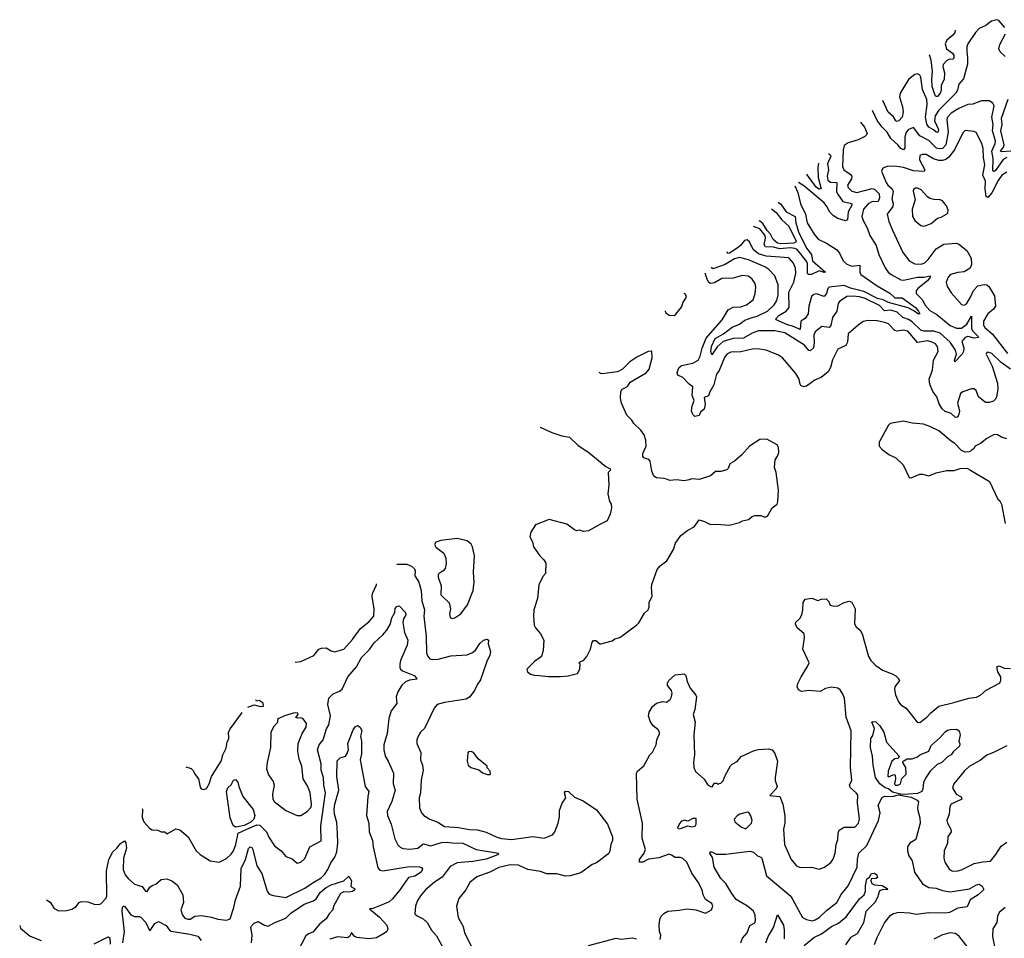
# Model space of a CAD drawing. Extents: x 2086813 to 2278017, y 548126 to 753336.
# Tile 150 of 256: x 2118374 to 2126185, y 674080 to 681367. Entities that reach past the tile are written whole.
import ezdxf

# ---------------------------------------------------------------- set-up
doc = ezdxf.new("R2010")
doc.units = 0

msp = doc.modelspace()

# ---------------------------------------------------------------- linework, layer by layer
at = {"layer": '0CON10XD'}
for points in [[(2126190, 681305), (2126140.6, 681360.6), (2126125, 681366.9), (2126083.8, 681355), (2126038.3, 681321.7), (2125985, 681296), (2125955, 681266), (2125895, 681175.8), (2125887.5, 681155), (2125886.4, 681116.4), (2125893.9, 681065), (2125892.9, 681015), (2125861.2, 680898.8), (2125823.9, 680856.1), (2125812.3, 680807.7), (2125800, 680785), (2125665, 680648.4), (2125636, 680605), (2125632.2, 680565), (2125661.4, 680495), (2125657.7, 680472.3), (2125645, 680473.5), (2125623.4, 680493.4), (2125585, 680513.2), (2125568.9, 680538.9), (2125559.3, 680595), (2125572.9, 680695), (2125569.8, 680735), (2125537, 680813), (2125522, 680912), (2125515, 680926), (2125497.3, 680937.3), (2125475, 680932.5), (2125425, 680891.5), (2125358.4, 680785), (2125353.6, 680755), (2125378, 680675), (2125381.9, 680635), (2125373.3, 680595), (2125348.6, 680565), (2125335, 680560.6), (2125325.5, 680565.5), (2125306.5, 680596.5), (2125263.2, 680633.2), (2125219.8, 680725)], [(2125795.4, 681285), (2125791.9, 681265), (2125777, 681243), (2125728.9, 681205), (2125715.5, 681175), (2125725.5, 681135), (2125775, 681100.4), (2125783.6, 681085), (2125785.2, 681064.8), (2125775.3, 681054.7), (2125745, 681051.7), (2125725, 681041.7), (2125699.8, 681010.2), (2125697.9, 680995), (2125709.4, 680945), (2125706.9, 680893.1), (2125682.6, 680847.4), (2125682.6, 680805), (2125675, 680784), (2125655, 680758.9), (2125645, 680756.7), (2125635, 680765.5), (2125612.4, 680837.6), (2125609.3, 680895), (2125614.5, 680955), (2125603.7, 681045), (2125591.9, 681087)], [(2126191.6, 681075), (2126150.8, 681110.8), (2126141, 681135), (2126149.9, 681170.1), (2126193.1, 681255)], [(2126205, 680273.7), (2126175, 680257.5), (2126115, 680171), (2126104, 680164), (2126095, 680168.8), (2126095.4, 680264.6), (2126086, 680325), (2126112.4, 680385), (2126115.2, 680405), (2126091.1, 680485), (2126096.1, 680535), (2126086.1, 680593.9), (2126104.2, 680684.2), (2126093.3, 680705), (2126065, 680722.5), (2126005, 680722), (2125935, 680698.1), (2125895, 680695.5), (2125825, 680663.3), (2125762, 680625), (2125735.3, 680595), (2125727.5, 680575), (2125740.6, 680475), (2125719.8, 680375), (2125693.9, 680346.1), (2125671.5, 680341.5), (2125648.1, 680348.1), (2125585, 680409.2), (2125515.2, 680445.2), (2125465, 680512.9), (2125425, 680494.6), (2125407.5, 680475), (2125395.2, 680435), (2125395, 680351.2), (2125385, 680334.3), (2125365, 680344.5), (2125341.4, 680375), (2125284.9, 680424.9), (2125255, 680473.8), (2125214.8, 680514.8), (2125177.3, 680567.3), (2125138, 680645.5)], [(2126236.8, 680323.2), (2126165, 680320), (2126154.7, 680325), (2126179.6, 680355), (2126184.5, 680375), (2126158.1, 680485), (2126167.3, 680535), (2126161.6, 680585), (2126215, 680737.8)], [(2125043.9, 680553.9), (2125075.4, 680515.4), (2125095.6, 680465), (2125094.2, 680455), (2125079.6, 680440.4), (2125025, 680413.3), (2124945, 680389.4), (2124915, 680368), (2124905.6, 680335), (2124901.2, 680201.2), (2124912.2, 680175), (2124961.4, 680141.3), (2124974.1, 680125), (2124971.6, 680105), (2124941.8, 680055), (2124946.5, 680035), (2124975, 680005.5), (2125015, 679996.8), (2125137.7, 680027.7), (2125155, 680021.5), (2125191.8, 679985), (2125194.7, 679955), (2125185.4, 679925), (2125135, 679922.4), (2125105, 679906.2), (2125067.5, 679865), (2125055.5, 679805.5), (2125064.6, 679775), (2125097.9, 679715), (2125117.5, 679655), (2125168.9, 679575), (2125188.2, 679505), (2125238.7, 679398.7), (2125263.3, 679363.3), (2125286.3, 679346.3), (2125365, 679304.4), (2125385, 679299.5), (2125495, 679325.8), (2125545.3, 679324.7), (2125595.7, 679335.7), (2125596.9, 679325), (2125576.4, 679295), (2125497.8, 679235), (2125484.7, 679215), (2125485, 679194), (2125535, 679143.5), (2125555.4, 679105), (2125595, 679060.9), (2125649.2, 679029.2), (2125755, 678941.8), (2125805, 678920.7), (2125845, 678919), (2125887.5, 678952.5), (2125925.4, 679015.4), (2125924.7, 678915), (2125934.3, 678895), (2125977.7, 678855), (2125980, 678845), (2125945, 678841.9), (2125895.7, 678854.3), (2125874, 678845), (2125846.8, 678815), (2125863.1, 678765), (2125860, 678735), (2125850.4, 678715), (2125793.5, 678653.5), (2125788.5, 678665), (2125805.9, 678715), (2125798.2, 678745), (2125755, 678808.3), (2125675, 678880.2), (2125626.6, 678896.6), (2125546.3, 678896.3), (2125525, 678901.6), (2125455, 678971.1), (2125425, 678989), (2125378.5, 679005), (2125335, 679048.1), (2125285, 679062.6), (2125235, 679058.7), (2125195, 679099.6), (2125080.8, 679155), (2125035, 679169.6), (2124985.2, 679174.8), (2124935, 679172), (2124877.1, 679132.9), (2124867.9, 679115), (2124856.2, 679055), (2124822.9, 679005), (2124809.7, 678940.3), (2124795.9, 678925.9), (2124736.8, 678933.2), (2124685, 678892), (2124673.9, 678865), (2124675.9, 678805), (2124670.4, 678765), (2124645, 678740.4), (2124633.1, 678743.1), (2124600, 678785), (2124445, 678881.9), (2124365, 678899.2), (2124235, 678898.3), (2124185, 678881.4), (2124115, 678840), (2124035, 678839.2), (2123955.8, 678814.2), (2123907.7, 678772.3), (2123865, 678709.2), (2123856.7, 678735), (2123861.1, 678775), (2123892, 678838), (2123957.2, 678875), (2124025, 678926.7), (2124085, 678952.4), (2124125.7, 678984.3), (2124185, 679004), (2124225, 679015.2), (2124306.4, 679055), (2124358.8, 679105), (2124379.9, 679140.1), (2124390.7, 679185), (2124390, 679265), (2124363.3, 679335), (2124317.8, 679385), (2124285.9, 679405.9), (2124155, 679463.2), (2124085, 679479.4), (2124045, 679469), (2123965, 679421.9), (2123871.5, 679391.5), (2123860.7, 679402.8)], [(2126205, 680157.1), (2126165, 680133.5), (2126135, 680092.3), (2126085, 679993.8), (2126055, 679956), (2126041.1, 679965), (2126032.5, 680025), (2126035.6, 680085), (2126013.9, 680133.9), (2126031, 680215), (2126019.5, 680275), (2126016.1, 680345), (2126005.2, 680385.2), (2125962.5, 680472.5), (2125945, 680480), (2125875, 680488), (2125855, 680468.8), (2125790.8, 680335), (2125745, 680277.3), (2125721.9, 680258.1), (2125695, 680249.2), (2125665, 680251.1), (2125623.9, 680263.9), (2125565, 680296.8), (2125533, 680297), (2125515, 680289.2), (2125512.3, 680255), (2125553.5, 680175), (2125548, 680162), (2125465, 680167.2), (2125385, 680195.3), (2125315, 680205.7), (2125255, 680202.9), (2125220.5, 680189.5), (2125211.2, 680165), (2125248.2, 680075), (2125260.8, 680055), (2125294.5, 680024.5), (2125304.3, 680005), (2125292.1, 679945), (2125303.2, 679905), (2125300.5, 679885), (2125255.6, 679825), (2125267.8, 679765), (2125298.5, 679698.5), (2125378.1, 679525), (2125430, 679455), (2125475, 679429.1), (2125525, 679428.8), (2125555, 679438.8), (2125581.8, 679465), (2125645, 679550.6), (2125705, 679586.7), (2125805, 679594.5), (2125825.3, 679585.3), (2125888.6, 679535), (2125920.8, 679475), (2125924.1, 679425.9), (2125914.1, 679395.9), (2125865, 679365.8), (2125815, 679362.9), (2125758, 679345), (2125739.1, 679325), (2125723.6, 679285), (2125731.2, 679251.2), (2125765, 679197.5), (2125845, 679108), (2125865, 679102.9), (2125885, 679114.3), (2125917.7, 679165), (2125940.6, 679219.4), (2125975, 679256.2), (2126024.2, 679265.8), (2126045, 679262.5), (2126061.1, 679251.1), (2126084.4, 679215), (2126106, 679176), (2126115.6, 679095), (2126100, 679070), (2126054, 679035), (2126020, 678975), (2126020, 678945), (2126031.4, 678925), (2126091.9, 678871.9), (2126209.3, 678719.3)], [(2124789.8, 680306.6), (2124804.1, 680295), (2124808.4, 680285), (2124782.7, 680222.7), (2124789.4, 680175), (2124779, 680125), (2124784.3, 680095), (2124805, 680079), (2124856.1, 680076.1), (2124853.7, 680005), (2124860.7, 679985), (2124905, 679926.1), (2124962.5, 679912.5), (2124974.4, 679905), (2124975.4, 679895), (2124946.1, 679843.9), (2124940.7, 679779.3), (2124925, 679770.5), (2124865, 679789.6), (2124829.9, 679809.9), (2124800.9, 679840.9), (2124776.7, 679885), (2124754.8, 679915), (2124595, 680049.4), (2124552.7, 680076)], [(2124710.6, 680229.7), (2124706.6, 680195), (2124708.8, 680115), (2124732, 680025), (2124715, 680023.5), (2124694.7, 680035), (2124621.3, 680135), (2124619.7, 680141.2)], [(2124524.2, 680048.3), (2124545.8, 679995.8), (2124568.9, 679905), (2124608, 679825), (2124620, 679755), (2124675.3, 679665.3), (2124709.2, 679625), (2124775, 679594.6), (2124853.5, 679545), (2124878.2, 679515), (2124905.6, 679455), (2124935, 679427.3), (2124975, 679411.6), (2125039.4, 679419.4), (2125038.4, 679365), (2125047.9, 679345), (2125174.9, 679254.9), (2125277.1, 679197.1), (2125315, 679159.6), (2125375, 679161.8), (2125479.7, 679085), (2125505.3, 679055), (2125513.8, 679035), (2125505, 679030.6), (2125468.1, 679058.1), (2125421.4, 679081.4), (2125265, 679122.8), (2125223.7, 679143.7), (2125179.7, 679155), (2125069.9, 679209.9), (2124965, 679238), (2124915, 679259.7), (2124795.4, 679244.6), (2124784, 679236), (2124773.2, 679195), (2124755, 679172.2), (2124695, 679191.3), (2124675, 679186.8), (2124655, 679171.8), (2124634.2, 679095.8), (2124628.3, 679035), (2124605, 678996.7), (2124571.1, 678975), (2124565, 678908.6), (2124505.5, 678935.5), (2124464.7, 678945.3), (2124375.7, 678985), (2124373.2, 678995), (2124395, 679019.5), (2124455, 679054.2), (2124477.8, 679085), (2124475.2, 679205), (2124516, 679285), (2124530.5, 679355), (2124528.8, 679395), (2124513.5, 679435), (2124475, 679477.1), (2124295, 679490.2), (2124235, 679508.7), (2124191.4, 679545), (2124162.7, 679605), (2124145, 679619.6), (2124125, 679614.7), (2124093.2, 679575), (2124066.2, 679553.8), (2124005, 679514.2), (2123991.8, 679511.8), (2123986.2, 679524.8)], [(2125545, 679730), (2125565, 679734.4), (2125605, 679751.1), (2125655, 679792.9), (2125685, 679801.4), (2125726.2, 679825), (2125736, 679835), (2125739.2, 679855), (2125725, 679890), (2125695, 679930), (2125675, 679938), (2125625, 679940.6), (2125595, 679949.4), (2125575, 679960.8), (2125525, 680017.5), (2125495, 680030.8), (2125480.3, 680029.7), (2125467.7, 680022.3), (2125462.7, 680007.3), (2125477.9, 679937.9), (2125454.3, 679865), (2125455.8, 679805.8), (2125476, 679775), (2125523.8, 679735), (2125545, 679730)], [(2124391.1, 679918.7), (2124412.9, 679902.9), (2124455, 679844), (2124524.5, 679804.5), (2124530, 679755), (2124552.4, 679685), (2124615, 679554.5), (2124654.6, 679505), (2124663.4, 679453.4), (2124765.8, 679365), (2124755, 679361.4), (2124715, 679375.6), (2124655, 679344.6), (2124631.2, 679345), (2124624.6, 679354.6), (2124622.2, 679435), (2124614.2, 679455), (2124540.9, 679545), (2124523.1, 679553.1), (2124485, 679557.5), (2124405, 679549.7), (2124355, 679561.6), (2124291.2, 679565), (2124278.9, 679585), (2124290.4, 679635), (2124286.5, 679655), (2124245, 679708.9), (2124194.2, 679727.2)], [(2124338.4, 679867.5), (2124375, 679837.1), (2124420.3, 679780.3), (2124475, 679730), (2124531.5, 679615), (2124532.5, 679605), (2124515, 679593.6), (2124415, 679587.7), (2124386.8, 679595), (2124352.3, 679622.3), (2124330.6, 679665), (2124303.6, 679695), (2124270.3, 679750.3), (2124245, 679769.8), (2124239.7, 679771.5)], [(2126235, 678594.7), (2126158.6, 678648.6), (2126085, 678719.3), (2126055, 678730), (2126045, 678727.5), (2126042, 678715), (2126088.6, 678618.6), (2126131.4, 678485), (2126134.4, 678435), (2126123.4, 678376.6), (2126114.4, 678355.6), (2126098.9, 678341.1), (2126065, 678329.4), (2126035, 678329.2), (2125980, 678375), (2125962.5, 678425), (2125945, 678438.1), (2125925, 678439.4), (2125855, 678414.2), (2125837.6, 678402.4), (2125814.5, 678325), (2125829.1, 678265), (2125827.5, 678245), (2125815, 678218), (2125805, 678211.9), (2125795, 678214.4), (2125762.8, 678242.8), (2125715, 678260), (2125690.8, 678280.8), (2125669.1, 678319.1), (2125648.6, 678375), (2125617, 678417), (2125593.1, 678475), (2125588.1, 678515), (2125615, 678587.5), (2125623.1, 678665), (2125660.6, 678735), (2125655.6, 678775), (2125639.2, 678795), (2125605, 678812.7), (2125575, 678818.9), (2125495, 678805.3), (2125420, 678895), (2125385, 678903.3), (2125335, 678895.3), (2125315, 678900.3), (2125265, 678953.3), (2125236.7, 678965), (2125175, 678979.4), (2125105, 678982), (2125065, 678972), (2125025, 678944.2), (2124945, 678876), (2124941.8, 678808.2), (2124928.5, 678781.5), (2124865, 678753.3), (2124821.4, 678668.6), (2124805, 678607.5), (2124787.3, 678572.7), (2124732.1, 678527.9), (2124685, 678509.2), (2124615, 678460), (2124595, 678454), (2124571.2, 678465), (2124564.3, 678475), (2124558, 678515), (2124531.7, 678561.7), (2124425.4, 678685.4), (2124393.8, 678705), (2124295, 678745.6), (2124225, 678755.5), (2124185, 678752.9), (2124095, 678732.7), (2124015, 678730), (2123984.4, 678715), (2123965, 678687.1), (2123922.9, 678585), (2123901.2, 678555), (2123880.8, 678470.8), (2123848.6, 678415), (2123837.5, 678382.5), (2123805, 678370), (2123811.1, 678315), (2123805, 678278.8), (2123775.9, 678254.1), (2123763.3, 678226.7), (2123730.5, 678220.5), (2123714.3, 678234.3), (2123702.9, 678265), (2123707.8, 678305), (2123725.4, 678345), (2123708.5, 678385), (2123713.5, 678453.5), (2123684, 678475), (2123635, 678528.6), (2123595, 678546.2), (2123589.2, 678565), (2123602.9, 678605), (2123625, 678624.3), (2123715, 678642.5), (2123755, 678667.5), (2123773, 678697), (2123787.5, 678762.5), (2123818.9, 678841.1), (2123946.4, 678985), (2123994, 679066), (2124035, 679085.6), (2124095, 679088.5), (2124140, 679105), (2124191.4, 679145), (2124207.8, 679195), (2124213.5, 679245), (2124208.5, 679275), (2124185, 679309.4), (2124155, 679331.8), (2124105, 679337.5), (2124035, 679317.8), (2123945, 679312.9), (2123885, 679280.9), (2123855, 679275.4), (2123842.1, 679282.1), (2123830.2, 679300.2), (2123812.3, 679355.7)], [(2123493.6, 679056.3), (2123496.7, 679045), (2123525, 679022.5), (2123565, 679021.2), (2123579.5, 679030.5), (2123623.6, 679086.4), (2123636.2, 679125), (2123663.8, 679165), (2123655, 679190), (2123644.1, 679196)], [(2122501.8, 678135.6), (2122504.1, 678134.1), (2122595, 678091.2), (2122675, 678066.7), (2122736.1, 678056.1), (2122801.2, 677991.2), (2122890.5, 677930.5), (2123025, 677822.5), (2123057.5, 677805), (2123060, 677795), (2123042.5, 677775), (2123048, 677675), (2123040.8, 677605), (2123053.8, 677545), (2123066.2, 677525), (2123068.8, 677495), (2123058, 677445), (2123035, 677392.5), (2122976.1, 677363.9), (2122885, 677313.3), (2122846.4, 677306.4), (2122815, 677316.7), (2122795, 677313.3), (2122775, 677320), (2122714.1, 677364.1), (2122575, 677401.2), (2122465, 677358.8), (2122427.9, 677302.1), (2122421.4, 677265), (2122442.9, 677225), (2122450, 677185), (2122500, 677115), (2122532.3, 677082.3), (2122546.7, 677055), (2122546.4, 676973.6), (2122525, 676950), (2122492, 676885), (2122482.9, 676775), (2122452.9, 676685), (2122449.2, 676635), (2122454.2, 676564.2), (2122465, 676542.5), (2122506.7, 676495), (2122532.5, 676445), (2122526.1, 676363.9), (2122512.5, 676315), (2122457.5, 676275), (2122396.7, 676215), (2122402.5, 676195), (2122425, 676176.7), (2122456.4, 676166.4), (2122495, 676166), (2122567.7, 676157.7), (2122663.9, 676156.1), (2122725, 676161.2), (2122798.3, 676181.7), (2122817.5, 676215), (2122820, 676255), (2122810, 676265), (2122823, 676277), (2122846.4, 676283.6), (2122872.5, 676315), (2122900.8, 676375), (2122915, 676430), (2122925, 676442.5), (2122945, 676442.5), (2122975, 676417.5), (2122985, 676416.7), (2123075, 676440), (2123095, 676456.7), (2123135, 676466.7), (2123265.9, 676564.1), (2123285, 676582.5), (2123331.7, 676658.3), (2123360, 676685), (2123367, 676707), (2123367.5, 676745), (2123392.5, 676795), (2123386.4, 676866.4), (2123390, 676895), (2123430.8, 677005), (2123455, 677034), (2123508, 677075), (2123559.2, 677165), (2123576, 677215), (2123619.2, 677275), (2123675, 677318.8), (2123725.6, 677344.4), (2123765, 677398.8), (2123806.2, 677386.2), (2123855, 677363.3), (2123905, 677366.2), (2124001.7, 677358.3), (2124085, 677377.5), (2124108.3, 677391.7), (2124155, 677402.5), (2124185, 677426.7), (2124205, 677433.8), (2124253.6, 677433.6), (2124285, 677421.2), (2124305, 677430), (2124342.5, 677495), (2124382.5, 677525), (2124387.5, 677545), (2124393.8, 677635), (2124376.2, 677775), (2124361.2, 677815), (2124366.2, 677875), (2124386.7, 677905), (2124396.7, 677935), (2124393, 677973), (2124382.5, 677995), (2124300.5, 678040.5), (2124245, 678038), (2124163.8, 677985), (2124103.8, 677915), (2124044.1, 677865.9), (2124007.5, 677845), (2123993.6, 677806.4), (2123983.6, 677796.4), (2123935, 677783.3), (2123895, 677782.5), (2123855, 677750), (2123765, 677720), (2123705, 677726.2), (2123685, 677716.2), (2123645, 677710), (2123585, 677718), (2123532, 677712), (2123505, 677721.2), (2123487.7, 677727.7), (2123425, 677732), (2123403.8, 677745), (2123388.8, 677785), (2123376.1, 677866.1), (2123365, 677877.5), (2123325, 677892.5), (2123317.5, 677905), (2123317.5, 677925), (2123342.5, 677985), (2123341.7, 678031.7), (2123326.7, 678075), (2123301.7, 678111.7), (2123245, 678163.3), (2123229.5, 678189.5), (2123189.3, 678229.3), (2123147.5, 678325), (2123140, 678365), (2123143.6, 678416.4), (2123153.6, 678436.4), (2123195, 678457.5), (2123217, 678493), (2123342.5, 678565), (2123366.7, 678595), (2123392.5, 678685), (2123388.3, 678738.3), (2123360, 678735), (2123268.8, 678691.2), (2123215, 678653.8), (2123155.8, 678594.2), (2123115.9, 678574.1), (2122995, 678558.8), (2122981.7, 678561.7), (2122971.3, 678571.5)], [(2126205, 678041.2), (2126162.5, 678055), (2126130, 678075), (2126105, 678076.2), (2126045, 678045.8), (2125995, 678004), (2125952.5, 677985), (2125942.5, 677965), (2125925, 677950), (2125905, 677940), (2125875, 677936.7), (2125845, 677950), (2125792.5, 678005), (2125762.7, 678022.7), (2125665, 678106.9), (2125595, 678140.8), (2125545, 678157.5), (2125455, 678166.2), (2125385, 678182.5), (2125280, 678165), (2125265, 678150), (2125192.5, 678015), (2125192.5, 677985), (2125215, 677957.5), (2125269.3, 677919.3), (2125325, 677892.5), (2125382.5, 677835), (2125430, 677735), (2125445, 677732.5), (2125515, 677762.5), (2125535, 677762.5), (2125585, 677747.5), (2125645, 677773.3), (2125725, 677791.2), (2125787.7, 677792.3), (2125835, 677806.2), (2125888.3, 677808.3), (2125917.5, 677795), (2126066, 677705), (2126132.5, 677565), (2126149.3, 677549.3), (2126162.5, 677525), (2126190.7, 677370.7)], [(2121805, 676617.5), (2121825, 676622.5), (2121873.3, 676655), (2121926.7, 676725), (2121970.5, 676839.5), (2121978, 676905), (2121973.8, 676985), (2121981.2, 677115), (2121966, 677185), (2121955, 677206.7), (2121925, 677233.3), (2121845, 677251.2), (2121713.9, 677236.1), (2121675, 677222.5), (2121663.3, 677205), (2121674.1, 677184.1), (2121738.8, 677135), (2121755.7, 677095.7), (2121757.3, 677052.7), (2121748, 677015), (2121733.3, 676995), (2121701.2, 676975), (2121694.3, 676965), (2121694.3, 676945.7), (2121716.7, 676875), (2121715.8, 676805), (2121781.7, 676741.7), (2121792.5, 676695), (2121782.5, 676655), (2121790, 676625), (2121805, 676617.5)], [(2121366.7, 677047.6), (2121445, 677047.3), (2121481.7, 677031.7), (2121505, 677011.2), (2121510.6, 676995), (2121508.9, 676955), (2121539.1, 676905), (2121559.9, 676839.9), (2121565, 676756.7), (2121584.6, 676685), (2121580, 676635), (2121599.7, 676475), (2121600.6, 676345), (2121610.3, 676320.3), (2121628.1, 676298.1), (2121645, 676291.9), (2121694.6, 676294.6), (2121795, 676322.1), (2121925, 676330), (2121965, 676346.9), (2121988.6, 676365), (2122025, 676419.2), (2122053.3, 676445), (2122082.5, 676452.5), (2122092.5, 676445), (2122090, 676415), (2122108.1, 676355), (2122104.4, 676325), (2122078.9, 676275), (2122028.6, 676131.4), (2122004.5, 676095.5), (2121982.9, 676045), (2121945, 675995.6), (2121917, 675977), (2121745, 675951.4), (2121685, 675934), (2121662, 675905), (2121585.7, 675745), (2121554.5, 675715.5), (2121535.8, 675685), (2121525.7, 675655), (2121524.4, 675625), (2121555.5, 675555), (2121553.1, 675495), (2121570, 675455), (2121575.4, 675415), (2121560, 675335), (2121554.5, 675235.5), (2121543.1, 675195), (2121544.4, 675114.4), (2121562.5, 675075), (2121580, 675055), (2121628, 675025), (2121691.2, 675001.2), (2121745, 674966.9), (2121855, 674960), (2121943.2, 674943.2), (2122005, 674941.3), (2122075, 674923.1), (2122154.2, 674885.8), (2122195, 674873.1), (2122274.6, 674865.4), (2122445, 674886.7), (2122535, 674875.8), (2122599.7, 674900.3), (2122620, 674925), (2122646.2, 674995), (2122655.8, 675044.2), (2122657.5, 675095), (2122677, 675153), (2122706.4, 675193.6), (2122696.7, 675235), (2122705, 675246.7), (2122726.7, 675245), (2122775, 675201.2), (2122845, 675170), (2122949.3, 675099.3), (2123036.7, 674985), (2123077.5, 674885), (2123076.7, 674855), (2123062.5, 674825), (2123056.4, 674773.6), (2123046.4, 674753.6), (2122950.7, 674679.3), (2122915, 674666.2), (2122825, 674599.2), (2122740, 674575), (2122705, 674574.2), (2122635, 674590.8), (2122555, 674593.1), (2122505, 674609.5), (2122405.5, 674625.5), (2122331.1, 674661.1), (2122265, 674663.6), (2122175, 674642.9), (2122104.1, 674605.9), (2122001.3, 674568.7), (2121945, 674524), (2121914.3, 674465), (2121858, 674395), (2121838, 674335), (2121853.1, 674245), (2121892.9, 674175), (2121903.8, 674123.8), (2121957.5, 674015)], [(2120558, 676271.7), (2120605, 676277.1), (2120706.6, 676323.4), (2120746.9, 676373.1), (2120767, 676383), (2120804.2, 676384.2), (2120845, 676361.4), (2120875, 676353.1), (2120946.2, 676375), (2121015, 676450.8), (2121075.7, 676534.3), (2121146.9, 676593.1), (2121182.9, 676635), (2121185.4, 676694.6), (2121168.8, 676791.2), (2121173.6, 676816.4), (2121203.9, 676885), (2121203.6, 676891.1)], [(2123455, 674070), (2123459.2, 674105), (2123450, 674135), (2123445.7, 674185), (2123451.3, 674228.7), (2123462, 674255), (2123485, 674278), (2123515, 674296), (2123606.9, 674303.1), (2123665, 674314.3), (2123737.5, 674307.5), (2123815, 674280), (2123862.7, 674307.3), (2123873.6, 674336.4), (2123865, 674356), (2123815, 674387.5), (2123796.1, 674426.1), (2123787.5, 674465), (2123757.1, 674525), (2123706.7, 674596.7), (2123665.5, 674685), (2123635, 674714), (2123615, 674721.2), (2123575, 674721.1), (2123545, 674741.1), (2123525, 674746.5), (2123445, 674719.4), (2123363.1, 674706.9), (2123317.5, 674685), (2123290, 674685), (2123290, 674705), (2123328, 674755), (2123338, 674785), (2123313, 674873), (2123315.7, 674995), (2123273.1, 675185), (2123268, 675388), (2123274.3, 675405.7), (2123325, 675447.5), (2123374, 675535), (2123395, 675556.7), (2123424, 675615), (2123429.2, 675655), (2123448.3, 675701.7), (2123448.9, 675715), (2123438.6, 675735), (2123397.8, 675767.8), (2123375, 675802), (2123361.8, 675845), (2123367.5, 675875), (2123395, 675917.8), (2123425, 675945.5), (2123475, 675958.1), (2123505.7, 675954.3), (2123533.8, 675975), (2123545.8, 675995), (2123550.8, 676025), (2123545, 676046.7), (2123513.8, 676085), (2123513.3, 676105), (2123522.5, 676125), (2123575, 676171.2), (2123645, 676178), (2123659.2, 676165), (2123667.9, 676117.9), (2123692, 676065), (2123738.8, 676008.8), (2123744, 675995), (2123729.2, 675895), (2123716.2, 675855), (2123732.5, 675795), (2123722.9, 675695), (2123727.5, 675535), (2123718, 675475), (2123721.2, 675435), (2123735, 675402.5), (2123803, 675343), (2123830.7, 675300.7), (2123853.3, 675283.3), (2123868.3, 675281.7), (2123885, 675310), (2123905, 675310), (2123915, 675300), (2123921.7, 675308.3), (2123935, 675310), (2123955, 675330), (2123969.3, 675370.7), (2124011.7, 675448.3), (2124025, 675462.5), (2124065, 675482.5), (2124096.4, 675523.6), (2124195, 675567.5), (2124235, 675577.5), (2124315, 675583.3), (2124342.5, 675575), (2124363.8, 675545), (2124386.7, 675485), (2124366.2, 675355), (2124366.7, 675333.3), (2124384, 675285), (2124374.3, 675265), (2124323.6, 675213.6), (2124403.3, 675205), (2124428.8, 675145), (2124442.7, 675052.7), (2124444.3, 674995), (2124432.9, 674945), (2124440.8, 674825), (2124495, 674706.7), (2124537.5, 674655), (2124565, 674641.2), (2124655, 674644.2), (2124715, 674628.9), (2124758, 674645), (2124807.8, 674682.2), (2124828.3, 674708.3), (2124842.2, 674755), (2124851.2, 674825), (2124865.3, 674865), (2124866.5, 674915), (2124875, 674938.5), (2124915, 674961.8), (2124998.3, 674961.7), (2125026.9, 674995), (2125036.5, 675025), (2125019.2, 675155), (2125022.3, 675215), (2125009.6, 675235), (2124965.4, 675275), (2124955.7, 675295), (2124975.7, 675335), (2124964.4, 675435), (2124968.8, 675725), (2124930.6, 675835), (2124917.5, 675985), (2124905, 676018.1), (2124881.5, 676051.5), (2124863.9, 676063.9), (2124815, 676072.5), (2124766.9, 676063.1), (2124725, 676038), (2124632.8, 676047.2), (2124575, 676038.6), (2124551.4, 676051.4), (2124542.5, 676075), (2124547.8, 676102.2), (2124572.5, 676155), (2124624.5, 676235.5), (2124635.7, 676265), (2124587, 676373), (2124600, 676465), (2124595.8, 676495), (2124539.2, 676545), (2124528, 676575), (2124531.7, 676588.3), (2124563, 676617), (2124578.8, 676645), (2124587.5, 676685), (2124588, 676745), (2124605, 676771.2), (2124657.7, 676777.7), (2124705, 676761.2), (2124735, 676771.2), (2124772.3, 676772.3), (2124788.8, 676755), (2124803.6, 676723.6), (2124835, 676716.2), (2124865, 676718.8), (2124915, 676743.8), (2124955, 676753.8), (2124975, 676746.2), (2125002, 676695), (2124996.7, 676575), (2125010.5, 676550.5), (2125040, 676525), (2125055.9, 676495.9), (2125106.7, 676315), (2125126.7, 676285), (2125166.7, 676245), (2125217.3, 676207.3), (2125295, 676178.8), (2125325, 676163.3), (2125343.3, 676145), (2125353.3, 676125), (2125316.2, 676075), (2125314.1, 676055.9), (2125321.7, 676011.7), (2125345.8, 675955), (2125363, 675933), (2125406, 675905), (2125493.3, 675795), (2125515, 675792), (2125571.2, 675835), (2125601.3, 675868.7), (2125665, 675922.9), (2125785, 675950), (2125904.5, 675985.5), (2125965, 675992.9), (2125995, 676010), (2126040.3, 676049.7), (2126146.2, 676105), (2126157.9, 676122.1), (2126157.8, 676155), (2126132.9, 676195), (2126126.1, 676233.9), (2126145, 676241.2), (2126182.6, 676222.6), (2126235, 676220)], [(2119346.3, 675110), (2119346.9, 675105), (2119345, 675037.5), (2119359.2, 675005), (2119405, 674954), (2119425, 674940), (2119469.3, 674939.3), (2119495, 674926.2), (2119525, 674923.8), (2119545, 674910), (2119611.7, 674948.3), (2119645, 674941.4), (2119710, 674885), (2119775, 674774.2), (2119805, 674745.8), (2119885, 674694.2), (2119955.9, 674684.1), (2120015, 674712.5), (2120052.4, 674747.6), (2120070, 674775), (2120087.8, 674825), (2120106.2, 674913.8), (2120174.8, 674945.2), (2120255, 674980.3), (2120278.2, 674978.2), (2120330.9, 674925), (2120351.5, 674881.5), (2120395, 674814.2), (2120448, 674775), (2120485, 674730), (2120535, 674710), (2120575, 674676.2), (2120605, 674683.8), (2120636.4, 674713.6), (2120675, 674806), (2120765, 674852.5), (2120761.7, 674971.7), (2120800.7, 675235), (2120785.9, 675295), (2120784.7, 675355), (2120766.7, 675415), (2120765.4, 675465), (2120736.4, 675575), (2120750, 675615), (2120780.4, 675655), (2120808.6, 675741.4), (2120827.5, 675775), (2120840.4, 675845), (2120817.3, 675935), (2120826.5, 675985), (2120860.5, 676019.5), (2120910.3, 676039.7), (2120932.4, 676057.6), (2120975.9, 676154.1), (2121045.2, 676234.8), (2121085, 676306.9), (2121148.3, 676371.7), (2121187.1, 676425), (2121255, 676487.1), (2121286.7, 676525), (2121314.6, 676575), (2121325, 676621.2), (2121349.2, 676665), (2121352.4, 676697.6), (2121365, 676713.3), (2121385, 676717.5), (2121435.5, 676665), (2121437.8, 676645), (2121418.6, 676615), (2121414.4, 676585), (2121426.7, 676505), (2121451.9, 676445), (2121448.6, 676405), (2121395, 676283.3), (2121388.5, 676255), (2121390.6, 676229.4), (2121395.6, 676215), (2121411.5, 676201.5), (2121502.9, 676165), (2121521.4, 676145), (2121523.3, 676135), (2121465, 676127.9), (2121434.1, 676115.9), (2121405, 676087.1), (2121373.5, 676035), (2121360.6, 675995), (2121367, 675943), (2121321.5, 675885), (2121303.3, 675825), (2121288.5, 675705), (2121262.2, 675615), (2121261.5, 675575), (2121273.3, 675525), (2121297.5, 675485), (2121339.8, 675389.8), (2121336.9, 675305), (2121352.5, 675255), (2121325.5, 675165), (2121290, 675085), (2121292.2, 675055), (2121321.1, 674985), (2121348.7, 674868.7), (2121375, 674821.2), (2121392.8, 674802.8), (2121413.6, 674793.6), (2121467.6, 674787.6), (2121533.3, 674795), (2121575, 674828.9), (2121635, 674812.7), (2121719.2, 674840.8), (2121765, 674844.2), (2121805, 674837.1), (2121890, 674835), (2121995.3, 674785.3), (2122172, 674755), (2122165, 674742.7), (2122075, 674708.6), (2121969.7, 674690.3), (2121845, 674679.4), (2121789.4, 674650.6), (2121725.7, 674564.3), (2121664.4, 674525), (2121592.5, 674465), (2121552.9, 674417.1), (2121530.9, 674379.1), (2121514.4, 674335), (2121508, 674275), (2121527.5, 674257.5), (2121575.3, 674235.3), (2121607.1, 674205), (2121640.9, 674145), (2121680.3, 674100.3), (2121739.5, 673995)], [(2120183.8, 675912.6), (2120235, 675932.5), (2120285, 675920), (2120307, 675923), (2120306.4, 675946.4), (2120275, 675966.7), (2120251.7, 675961.7), (2120246.1, 675972.3)], [(2119692.1, 675440.7), (2119735, 675426.2), (2119748.8, 675415), (2119765, 675380), (2119791.2, 675345), (2119805, 675280), (2119813.3, 675265), (2119835, 675260), (2119855, 675270), (2119875.8, 675305), (2119895.7, 675365), (2119973.3, 675486.7), (2119985.6, 675535), (2120012.1, 675587.9), (2120020, 675635), (2120034, 675665), (2120030.8, 675715), (2120045.7, 675745), (2120125, 675854), (2120140.1, 675870.6)], [(2120575, 675054.3), (2120605, 675054.4), (2120655.8, 675085), (2120685, 675120), (2120690, 675145), (2120679.6, 675235), (2120659.4, 675285), (2120623.8, 675345), (2120612.2, 675445), (2120590.9, 675500.9), (2120580.3, 675565), (2120583.4, 675626.6), (2120615.4, 675705), (2120645.5, 675755), (2120649.5, 675785), (2120622.2, 675822.2), (2120605, 675830), (2120577, 675827), (2120565, 675832.5), (2120582.5, 675855), (2120580, 675865), (2120555, 675868.8), (2120474.2, 675845.8), (2120430, 675825), (2120420, 675815), (2120418.3, 675791.7), (2120389.1, 675760.9), (2120367.5, 675715), (2120364.4, 675595), (2120336.9, 675475), (2120331.4, 675425), (2120347, 675377), (2120384, 675325), (2120393.8, 675295), (2120379.4, 675225), (2120382.9, 675185), (2120392.5, 675165), (2120485, 675094.3), (2120575, 675054.3)], [(2125365, 675220), (2125362.5, 675225), (2125298.3, 675238.3), (2125265, 675267.1), (2125240, 675275), (2125196.7, 675305), (2125162.9, 675355), (2125143.3, 675455), (2125140, 675525), (2125124, 675595), (2125125.7, 675664.3), (2125140.9, 675689.1), (2125153.8, 675745), (2125133.3, 675795), (2125145, 675800), (2125165, 675797.1), (2125198.6, 675765), (2125228.9, 675715), (2125250, 675635), (2125351.2, 675525), (2125343.6, 675506.4), (2125315, 675503.3), (2125292.5, 675485), (2125262.5, 675405), (2125260, 675365), (2125265, 675360), (2125303, 675377), (2125315, 675380), (2125320, 675375), (2125322.5, 675345), (2125312.5, 675305), (2125320, 675295), (2125340, 675295), (2125360, 675305), (2125373, 675347), (2125407, 675383), (2125402.5, 675435), (2125380, 675475), (2125383.6, 675486.4), (2125415, 675503.3), (2125455, 675504.2), (2125495, 675520.8), (2125515, 675536.7), (2125585, 675564), (2125605, 675609.2), (2125676.7, 675673.3), (2125715, 675718), (2125735, 675732), (2125755, 675736), (2125805, 675738), (2125826.7, 675725), (2125833.8, 675695), (2125823.3, 675645), (2125833, 675623), (2125828.8, 675605), (2125780.3, 675559.7), (2125764, 675535), (2125735, 675519.2), (2125688, 675475), (2125651.5, 675458.5), (2125597.5, 675405), (2125559.3, 675350.7), (2125544, 675316), (2125539.4, 675265), (2125530, 675245), (2125495, 675229.5), (2125425, 675222.5), (2125365, 675220)], [(2118586.7, 674384.3), (2118615, 674365.8), (2118647.1, 674317.1), (2118685, 674297.5), (2118745, 674300), (2118787.6, 674312.4), (2118819.3, 674330.7), (2118846.5, 674363.5), (2118865, 674373.1), (2118915, 674370), (2118965, 674351.4), (2118997.7, 674347.7), (2119018.8, 674355), (2119058, 674395), (2119065.6, 674414.4), (2119061.6, 674615), (2119081.1, 674705), (2119113.5, 674766.5), (2119145.4, 674795), (2119175, 674833.5), (2119205, 674852.5), (2119216.7, 674836.7), (2119221.6, 674795), (2119198.2, 674715), (2119195.4, 674625), (2119210.6, 674585), (2119233.7, 674553.7), (2119285, 674510), (2119345, 674492.5), (2119373.3, 674455), (2119385, 674451.2), (2119407.1, 674485), (2119425, 674499.4), (2119455, 674510), (2119495, 674547.8), (2119541.1, 674551.1), (2119581.2, 674535), (2119623.4, 674503.4), (2119667.1, 674425), (2119674, 674365), (2119652.9, 674305), (2119664.3, 674265), (2119685, 674241.4), (2119708.6, 674231.4), (2119727.3, 674232.7), (2119764.3, 674255.7), (2119815, 674260.8), (2119895, 674248), (2119945, 674232), (2120015, 674224), (2120043.3, 674235), (2120073.5, 674325), (2120086.7, 674385), (2120125.7, 674495), (2120130.8, 674635), (2120165, 674704.2), (2120188.1, 674791.9), (2120203, 674807), (2120215, 674801.4), (2120223.6, 674785), (2120256.5, 674655), (2120294.6, 674594.6), (2120336.5, 674455), (2120351.8, 674431.8), (2120385, 674420.6), (2120485, 674404.4), (2120635, 674477.9), (2120693, 674517), (2120765, 674560), (2120795, 674590), (2120818.2, 674625), (2120841.1, 674678.9), (2120875, 674723.1), (2120889.5, 674765), (2120897.6, 674835), (2120895.6, 674915), (2120889.1, 674999.1), (2120871.6, 675065), (2120868.4, 675105), (2120873.8, 675145), (2120906.9, 675255), (2120891, 675365), (2120892.2, 675487.8), (2120915, 675512.3), (2120957.5, 675525), (2120971.9, 675545), (2120981.4, 675575), (2120978, 675625), (2121019.1, 675735), (2121035, 675758.1), (2121055, 675769.4), (2121076.2, 675755), (2121087.1, 675727.1), (2121077.1, 675685), (2121085.4, 675645), (2121086.5, 675543.5), (2121075.8, 675495), (2121115.6, 675285.6), (2121144, 675245), (2121135.5, 675205), (2121125.8, 675055), (2121143.6, 674995), (2121145.4, 674925.4), (2121173.8, 674855), (2121178.9, 674805), (2121215, 674638.8), (2121231.7, 674621.7), (2121255, 674615.5), (2121465, 674648.9), (2121546.8, 674646.8), (2121561.7, 674641.7), (2121569.8, 674629.8), (2121558.2, 674605), (2121508, 674572), (2121458, 674562), (2121385, 674458.1), (2121329.1, 674390.9), (2121305, 674370.4), (2121267.2, 674352.8), (2121175, 674317.1), (2121150, 674315), (2121228.3, 674248.3), (2121287.1, 674185), (2121294.6, 674155), (2121285.3, 674134.7), (2121268.9, 674121.1), (2121204.3, 674085), (2121145, 674075.2), (2121047.5, 674087.5), (2121028.5, 674098.5), (2121005, 674126.7), (2120989.5, 674095), (2120975, 674083.3), (2120895, 674090.9), (2120835, 674073.1)], [(2122105, 675380), (2122110, 675385), (2122107, 675407), (2122083, 675433), (2122082.5, 675445), (2122010, 675505), (2121973, 675553), (2121955, 675562.5), (2121935, 675560), (2121928.3, 675551.7), (2121922.5, 675485), (2121932.5, 675455), (2121952.5, 675435), (2122015, 675417.5), (2122045, 675392.5), (2122085, 675380), (2122105, 675380)], [(2126205, 675606.7), (2126105, 675556.2), (2126045, 675534), (2125995.4, 675494.6), (2125905, 675442.2), (2125868.3, 675408.3)], [(2125868.3, 675408.3), (2125785.6, 675305), (2125773.8, 675275), (2125803.4, 675223.4), (2125841.7, 675201.7), (2125848.8, 675185), (2125762.2, 675145), (2125753.3, 675125), (2125748.6, 675065), (2125730, 675015), (2125735, 674992.5), (2125760.8, 674945), (2125762.5, 674925), (2125737.5, 674885), (2125734.4, 674835), (2125708.1, 674775), (2125705.8, 674715), (2125712.5, 674685), (2125751.2, 674625), (2125774.1, 674614.1), (2125815, 674615.8), (2125845, 674624.4), (2125945, 674672.9), (2126015, 674687.9), (2126075, 674691.5), (2126118.6, 674745), (2126158.5, 674811.5), (2126205, 674843.3)], [(2120085, 674963.1), (2120068.2, 674975), (2120043.3, 675035), (2120015.3, 675245), (2120023.9, 675275), (2120051.7, 675298.3), (2120071.1, 675335), (2120085, 675338.8), (2120105, 675318), (2120111.8, 675285), (2120144.4, 675204.4), (2120225, 675100.9), (2120240.6, 675055), (2120232.4, 675025), (2120208.3, 675001.7), (2120155.7, 674974.3), (2120105, 674963.3), (2120085, 674963.1)], [(2124093.5, 674045), (2124107.7, 674082.3), (2124144.6, 674125), (2124165, 674181.2), (2124205, 674204.2), (2124210.8, 674220.8), (2124208.6, 674265), (2124194.3, 674295), (2124146.4, 674336.4), (2124058.3, 674388.3), (2124022.3, 674435), (2123975.2, 674515.2), (2123935, 674555.7), (2123881.8, 674645), (2123870.5, 674720.5), (2123850, 674755), (2123852.5, 674765), (2123864.1, 674765.9), (2123898.3, 674748.3), (2123975, 674749.1), (2124165, 674770.5), (2124194.5, 674764.5), (2124225.7, 674735.7), (2124254.4, 674724.4), (2124262.5, 674715), (2124299.1, 674575), (2124490.5, 674415), (2124585, 674246), (2124615, 674228.6), (2124660.3, 674220.3), (2124685, 674225.7), (2124715, 674244.4), (2124775, 674301.1), (2124855.3, 674364.7), (2124891.7, 674428.3), (2124945, 674497.8), (2125018.7, 674645), (2125020.8, 674709.2), (2125030, 674755), (2125095, 674815.6), (2125186.2, 675015), (2125200.5, 675075), (2125182.8, 675137.2), (2125215, 675198.6), (2125235, 675207.9), (2125295, 675206.2), (2125345, 675217.5), (2125445, 675198.9), (2125494.2, 675175), (2125503.1, 675163.1), (2125496.4, 675115), (2125499.2, 675095), (2125515.9, 675035), (2125517.1, 674995), (2125510.4, 674965), (2125483.3, 674865), (2125434.4, 674835), (2125418.1, 674805), (2125416.7, 674775), (2125428.6, 674735), (2125452.7, 674695), (2125472.1, 674605), (2125535, 674513.5), (2125585, 674483.1), (2125645, 674478.9), (2125695, 674458.5), (2125755, 674450.3), (2125907.6, 674472.4), (2125965, 674504.3), (2125985, 674508.9), (2126010, 674495), (2126023, 674467), (2125978, 674425), (2125915, 674386), (2125888.9, 674331.1), (2125815, 674320.5), (2125750, 674285), (2125715, 674278.8), (2125585, 674283.3), (2125485, 674269.1), (2125431.5, 674278.5), (2125345, 674286.2), (2125305, 674274.5), (2125274.7, 674255.3), (2125234.5, 674205), (2125173.8, 674085), (2125152.3, 674027.7)], [(2123605, 674948.5), (2123625, 674954.6), (2123675, 674972.8), (2123705, 674963.3), (2123731.3, 674968.7), (2123740.5, 674985), (2123740.3, 675030.3), (2123715, 675031.2), (2123675, 675008.3), (2123645, 675018.6), (2123622, 675008), (2123608.4, 674991.6), (2123593, 674955), (2123605, 674948.5)], [(2124135, 674950), (2124179.2, 674995), (2124185.6, 675015), (2124175, 675052.5), (2124157.1, 675077.1), (2124145, 675080), (2124086.7, 675065), (2124065, 675052), (2124041.2, 675025), (2124046.7, 675005), (2124100.9, 674960.9), (2124135, 674950)], [(2120213.6, 674045), (2120219.5, 674105), (2120208.8, 674165), (2120215, 674181.1), (2120235, 674201.5), (2120265, 674214.5), (2120315, 674183.6), (2120345, 674177.9), (2120398.8, 674205), (2120485, 674240.7), (2120525, 674278.8), (2120630.1, 674349.9), (2120705, 674376.6), (2120725.6, 674394.4), (2120758.2, 674445), (2120805, 674483.8), (2120845, 674505.3), (2120944.4, 674535.6), (2120985, 674572.5), (2121006.2, 674535), (2121000, 674495), (2121007.5, 674485), (2121030, 674475), (2121033.3, 674465), (2121015, 674452.5), (2120985, 674446), (2120945, 674448), (2120920, 674435), (2120864.2, 674335), (2120858.8, 674305), (2120830, 674275), (2120805, 674234), (2120755.4, 674194.6), (2120700.5, 674129.5), (2120665, 674115.3), (2120645, 674099.6), (2120581.3, 673978.7)], [(2124596.9, 674023.1), (2124675, 674086.4), (2124735, 674115.3), (2124815, 674174.7), (2124868.8, 674201.2), (2124930.1, 674249.9), (2125035, 674392.9), (2125074, 674425), (2125084.4, 674455), (2125084.6, 674495.4), (2125095, 674551.9), (2125114.5, 674565.5), (2125130, 674595), (2125155, 674597.8), (2125172.5, 674585), (2125178.3, 674561.7), (2125166, 674554), (2125128.3, 674551.7), (2125126, 674535), (2125133.8, 674515), (2125155, 674503.3), (2125215, 674500), (2125256.7, 674475), (2125257.5, 674465), (2125227, 674467), (2125194.2, 674455.8), (2125178.5, 674405), (2125157.1, 674365), (2125087, 674293), (2125067.6, 674202.4), (2125018.1, 674115), (2124963.4, 674086.6), (2124925, 674028.6)], [(2119191, 674045), (2119204.5, 674135), (2119186.8, 674295), (2119188.8, 674325), (2119195, 674335.7), (2119205, 674336.4), (2119255, 674265.4), (2119285, 674253.1), (2119325, 674253.1), (2119335, 674246.9), (2119375, 674207.1), (2119405, 674143.3), (2119415, 674150), (2119445, 674198.1), (2119475, 674214.2), (2119535, 674182.9), (2119561.8, 674145), (2119575, 674136.9), (2119725, 674113.7), (2119787.8, 674097.8), (2119813.4, 674063.4)], [(2126191.2, 674325), (2126144.2, 674285), (2126130, 674255), (2126126.2, 674205), (2126093.3, 674155), (2126091.2, 674095), (2126106.2, 674015)], [(2124292.7, 674045), (2124312.5, 674095), (2124353.4, 674166.6), (2124385, 674267.5), (2124432.2, 674185), (2124438.9, 674148.9), (2124438.5, 674075)], [(2118374, 674181.1), (2118381.7, 674161.7), (2118456.1, 674096.1), (2118545, 674062)], [(2118965, 674037.3), (2119075, 674093.3), (2119090, 674085), (2119092.5, 674035)], [(2122885.5, 674024.5), (2123105, 674080.5), (2123145, 674074.4), (2123234.4, 674084.4), (2123267.5, 674075)], [(2125979.8, 673899.8), (2125825, 674101.2), (2125795, 674118.8), (2125755, 674123.8), (2125695, 674106.7), (2125625, 674074.2)]]:
    msp.add_lwpolyline(points, dxfattribs=at)

doc.saveas('drawing.dxf')
